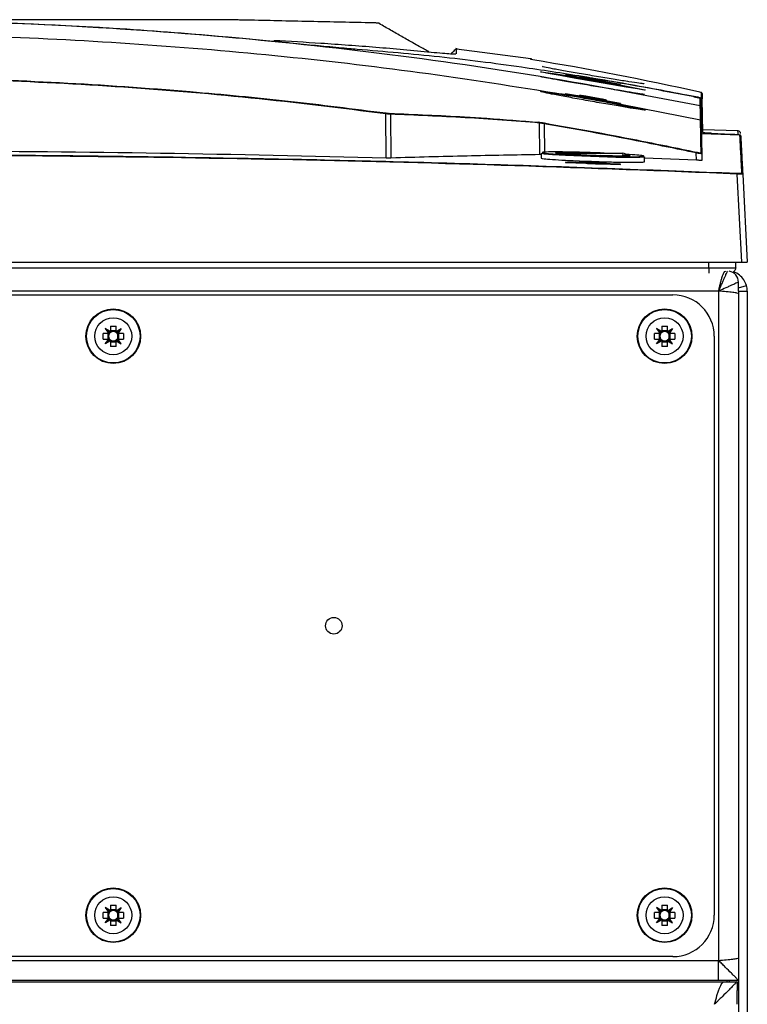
# Model space of a CAD drawing. Header units: millimetres. Extents: x 196 to 867, y -245 to 1107.
# Tile 15 of 79: x 605 to 649, y 134 to 194. Entities that reach past the tile are written whole.
import ezdxf

# ---------------------------------------------------------------- set-up
doc = ezdxf.new("R2010")
doc.units = ezdxf.units.MM

msp = doc.modelspace()

# ---------------------------------------------------------------- linework, layer by layer
at = {"color": 7, "linetype": 'Continuous', "lineweight": 25}
for p, q in [((635.919, 191.604), (631.412, 192.194)), ((631.416, 192.211), (631.416, 192.193)), ((631.416, 191.922), (631.416, 191.922)), ((635.921, 191.568), (635.92, 191.605)), ((636.503, 190.822), (636.512, 190.822)), ((639.237, 190.426), (638.004, 190.634)), ((638.004, 190.634), (638.004, 190.629)), ((638.004, 190.629), (639.237, 190.421)), ((638.862, 190.508), (638.862, 190.498)), ((638.862, 190.498), (640.479, 190.219)), ((640.103, 190.295), (639.237, 190.444)), ((639.237, 190.421), (639.237, 190.426)), ((641.337, 190.059), (640.103, 190.277)), ((640.103, 190.277), (640.103, 190.272)), ((640.103, 190.272), (641.337, 190.054)), ((640.479, 190.219), (640.479, 190.229)), ((641.337, 190.054), (641.337, 190.059)), ((641.772, 190.24), (641.561, 190.283)), ((638.004, 189.515), (639.237, 189.303)), ((638.004, 189.503), (638.004, 189.515)), ((639.237, 189.291), (638.004, 189.503)), ((638.862, 189.388), (638.862, 189.415)), ((640.479, 189.103), (638.862, 189.388)), ((639.237, 189.35), (639.237, 189.322)), ((640.103, 189.197), (639.237, 189.35)), ((639.237, 189.291), (639.237, 189.303)), ((646.271, 189.206), (646.265, 189.521)), ((640.103, 189.169), (640.103, 189.197)), ((640.103, 189.15), (641.337, 188.927)), ((640.103, 189.15), (640.103, 189.138)), ((641.337, 188.916), (640.103, 189.138)), ((640.479, 189.13), (640.479, 189.103)), ((641.337, 188.927), (641.337, 188.916)), ((641.458, 188.843), (646.175, 187.932)), ((646.16, 188.762), (646.16, 188.768)), ((646.214, 187.932), (646.192, 189.196)), ((646.2, 188.72), (646.2, 188.714)), ((646.307, 187.153), (646.271, 189.201)), ((627.173, 185.615), (627.147, 188.287)), ((627.432, 188.263), (627.459, 185.613)), ((646.233, 186.871), (646.208, 188.278)), ((636.458, 185.819), (636.439, 187.73)), ((646.175, 187.932), (646.175, 187.932)), ((646.215, 187.883), (646.215, 187.883)), ((648.556, 186.995), (646.228, 187.077)), ((648.441, 187.248), (646.304, 187.323)), ((648.603, 186.972), (648.603, 186.966)), ((636.545, 185.895), (636.713, 185.92)), ((636.545, 185.895), (636.545, 185.613)), ((637.688, 185.838), (637.682, 185.833)), ((637.868, 185.908), (641.473, 185.908)), ((645.923, 185.479), (645.916, 185.92)), ((646.25, 185.875), (646.257, 185.476)), ((639.237, 185.316), (638.004, 185.358)), ((638.004, 185.358), (638.004, 185.342)), ((638.004, 185.342), (639.237, 185.299)), ((638.862, 185.394), (638.862, 185.357)), ((638.862, 185.357), (640.479, 185.3)), ((639.237, 185.344), (639.237, 185.381)), ((640.103, 185.35), (639.237, 185.381)), ((639.237, 185.299), (639.237, 185.316)), ((640.103, 185.35), (640.103, 185.313)), ((641.337, 185.241), (640.103, 185.285)), ((640.103, 185.285), (640.103, 185.269)), ((640.103, 185.269), (641.337, 185.224)), ((640.479, 185.3), (640.479, 185.337)), ((641.337, 185.224), (641.337, 185.241)), ((642.795, 185.394), (642.795, 185.679)), ((645.923, 185.479), (642.795, 185.601)), ((648.671, 179.324), (648.392, 184.648)), ((648.725, 184.646), (649.004, 179.324)), ((539.337, 179.324), (648.671, 179.324)), ((648.301, 178.968), (648.314, 179.324)), ((541.337, 178.968), (646.67, 178.968)), ((648.47, 177.796), (648.47, 178.108)), ((647.27, 177.574), (540.737, 177.574)), ((647.27, 177.574), (647.27, 137.108)), ((648.47, 177.77), (648.955, 177.912)), ((648.47, 177.599), (648.47, 177.77)), ((648.47, 177.574), (649.004, 177.574)), ((648.47, 177.574), (648.47, 132.308)), ((649.004, 177.574), (649.004, 132.308)), ((543.504, 177.341), (644.504, 177.341)), ((610.394, 175.013), (610.054, 175.013)), ((610.054, 174.669), (610.054, 175.013)), ((610.499, 175.118), (610.189, 175.301)), ((610.189, 175.301), (610.394, 175.013)), ((610.443, 175.068), (610.189, 175.301)), ((610.343, 175.013), (610.343, 174.669)), ((610.394, 175.013), (610.396, 175.013)), ((610.499, 175.458), (610.842, 175.458)), ((610.499, 175.458), (610.499, 175.118)), ((610.842, 175.169), (610.499, 175.169)), ((610.499, 175.116), (610.499, 175.118)), ((610.842, 175.118), (610.842, 175.458)), ((610.842, 175.118), (611.152, 175.301)), ((610.842, 175.116), (610.842, 175.118)), ((610.898, 175.068), (611.152, 175.301)), ((610.947, 175.013), (610.945, 175.013)), ((611.152, 175.301), (610.947, 175.013)), ((611.287, 175.013), (610.947, 175.013)), ((610.998, 174.669), (610.998, 175.013)), ((611.287, 175.013), (611.287, 174.669)), ((643.727, 175.013), (643.387, 175.013)), ((643.387, 174.669), (643.387, 175.013)), ((643.832, 175.118), (643.522, 175.301)), ((643.522, 175.301), (643.727, 175.013)), ((643.776, 175.068), (643.522, 175.301)), ((643.676, 175.013), (643.676, 174.669)), ((643.727, 175.013), (643.729, 175.013)), ((643.832, 175.458), (644.175, 175.458)), ((643.832, 175.458), (643.832, 175.118)), ((644.175, 175.169), (643.832, 175.169)), ((643.832, 175.116), (643.832, 175.118)), ((644.175, 175.118), (644.175, 175.458)), ((644.175, 175.118), (644.486, 175.301)), ((644.175, 175.116), (644.175, 175.118)), ((644.232, 175.068), (644.486, 175.301)), ((644.281, 175.013), (644.279, 175.013)), ((644.486, 175.301), (644.281, 175.013)), ((644.62, 175.013), (644.281, 175.013)), ((644.332, 174.669), (644.332, 175.013)), ((644.62, 175.013), (644.62, 174.669)), ((610.054, 174.669), (610.394, 174.669)), ((610.189, 174.382), (610.394, 174.669)), ((610.443, 174.615), (610.189, 174.382)), ((610.499, 174.564), (610.189, 174.382)), ((610.394, 174.669), (610.396, 174.669)), ((610.499, 174.566), (610.499, 174.564)), ((610.499, 174.564), (610.499, 174.225)), ((610.499, 174.513), (610.842, 174.513)), ((610.842, 174.566), (610.842, 174.564)), ((610.842, 174.225), (610.842, 174.564)), ((610.842, 174.564), (611.152, 174.382)), ((610.898, 174.615), (611.152, 174.382)), ((610.947, 174.669), (610.945, 174.669)), ((611.152, 174.382), (610.947, 174.669)), ((610.947, 174.669), (611.287, 174.669)), ((643.387, 174.669), (643.727, 174.669)), ((643.522, 174.382), (643.727, 174.669)), ((643.776, 174.615), (643.522, 174.382)), ((643.832, 174.564), (643.522, 174.382)), ((643.727, 174.669), (643.729, 174.669)), ((643.832, 174.566), (643.832, 174.564)), ((643.832, 174.564), (643.832, 174.225)), ((643.832, 174.513), (644.175, 174.513)), ((644.175, 174.566), (644.175, 174.564)), ((644.175, 174.225), (644.175, 174.564)), ((644.175, 174.564), (644.486, 174.382)), ((644.232, 174.615), (644.486, 174.382)), ((644.281, 174.669), (644.279, 174.669)), ((644.486, 174.382), (644.281, 174.669)), ((644.281, 174.669), (644.62, 174.669)), ((647.004, 174.841), (647.004, 139.841)), ((610.842, 174.225), (610.499, 174.225)), ((644.175, 174.225), (643.832, 174.225)), ((610.394, 140.013), (610.054, 140.013)), ((610.054, 139.669), (610.054, 140.013)), ((610.499, 140.118), (610.189, 140.301)), ((610.189, 140.301), (610.394, 140.013)), ((610.443, 140.068), (610.189, 140.301)), ((610.343, 140.013), (610.343, 139.669)), ((610.394, 140.013), (610.396, 140.013)), ((610.499, 140.458), (610.842, 140.458)), ((610.499, 140.458), (610.499, 140.118)), ((610.842, 140.169), (610.499, 140.169)), ((610.499, 140.116), (610.499, 140.118)), ((610.842, 140.118), (610.842, 140.458)), ((610.842, 140.118), (611.152, 140.301)), ((610.842, 140.116), (610.842, 140.118)), ((610.898, 140.068), (611.152, 140.301)), ((610.947, 140.013), (610.945, 140.013)), ((611.152, 140.301), (610.947, 140.013)), ((611.287, 140.013), (610.947, 140.013)), ((610.998, 139.669), (610.998, 140.013)), ((611.287, 140.013), (611.287, 139.669)), ((643.727, 140.013), (643.387, 140.013)), ((643.387, 139.669), (643.387, 140.013)), ((643.832, 140.118), (643.522, 140.301)), ((643.522, 140.301), (643.727, 140.013)), ((643.776, 140.068), (643.522, 140.301)), ((643.676, 140.013), (643.676, 139.669)), ((643.727, 140.013), (643.729, 140.013)), ((643.832, 140.458), (644.175, 140.458)), ((643.832, 140.458), (643.832, 140.118)), ((644.175, 140.169), (643.832, 140.169)), ((643.832, 140.116), (643.832, 140.118)), ((644.175, 140.118), (644.175, 140.458)), ((644.175, 140.118), (644.486, 140.301)), ((644.175, 140.116), (644.175, 140.118)), ((644.232, 140.068), (644.486, 140.301)), ((644.281, 140.013), (644.279, 140.013)), ((644.486, 140.301), (644.281, 140.013)), ((644.62, 140.013), (644.281, 140.013)), ((644.332, 139.669), (644.332, 140.013)), ((644.62, 140.013), (644.62, 139.669)), ((610.054, 139.669), (610.394, 139.669)), ((610.189, 139.382), (610.394, 139.669)), ((610.443, 139.615), (610.189, 139.382)), ((610.499, 139.564), (610.189, 139.382)), ((610.394, 139.669), (610.396, 139.669)), ((610.499, 139.566), (610.499, 139.564)), ((610.499, 139.564), (610.499, 139.225)), ((610.499, 139.513), (610.842, 139.513)), ((610.842, 139.566), (610.842, 139.564)), ((610.842, 139.225), (610.842, 139.564)), ((610.842, 139.564), (611.152, 139.382)), ((610.898, 139.615), (611.152, 139.382)), ((610.947, 139.669), (610.945, 139.669)), ((611.152, 139.382), (610.947, 139.669)), ((610.947, 139.669), (611.287, 139.669)), ((643.387, 139.669), (643.727, 139.669)), ((643.522, 139.382), (643.727, 139.669)), ((643.776, 139.615), (643.522, 139.382)), ((643.832, 139.564), (643.522, 139.382)), ((643.727, 139.669), (643.729, 139.669)), ((643.832, 139.566), (643.832, 139.564)), ((643.832, 139.564), (643.832, 139.225)), ((643.832, 139.513), (644.175, 139.513)), ((644.175, 139.566), (644.175, 139.564)), ((644.175, 139.225), (644.175, 139.564)), ((644.175, 139.564), (644.486, 139.382)), ((644.232, 139.615), (644.486, 139.382)), ((644.281, 139.669), (644.279, 139.669)), ((644.486, 139.382), (644.281, 139.669)), ((644.281, 139.669), (644.62, 139.669)), ((610.842, 139.225), (610.499, 139.225)), ((644.175, 139.225), (643.832, 139.225)), ((540.737, 137.108), (647.27, 137.108)), ((644.504, 137.341), (543.504, 137.341)), ((647.27, 135.908), (647.27, 137.108)), ((540.39, 135.824), (647.618, 135.824)), ((540.737, 135.908), (647.27, 135.908)), ((647.27, 135.908), (648.47, 135.908)), ((647.618, 135.824), (648.387, 135.824)), ((647.937, 135.824), (647.937, 135.908)), ((648.387, 135.824), (648.387, 135.291)), ((648.387, 134.458), (648.387, 135.291))]:
    msp.add_line(p, q, dxfattribs=at)
at = {"color": 8, "linetype": 'Continuous', "lineweight": 25}
for p, q in [((646.271, 189.201), (645.768, 189.298)), ((646.208, 188.287), (646.214, 187.942)), ((636.725, 187.684), (636.742, 185.922)), ((646.215, 187.883), (646.215, 187.883)), ((646.67, 178.968), (646.67, 179.324)), ((647.77, 135.908), (647.77, 135.824))]:
    msp.add_line(p, q, dxfattribs=at)
at = {"color": 7, "linetype": 'Continuous', "lineweight": 25, "flags": 128}
for points in [[(636.528, 190.823), (636.83, 190.786), (637.443, 190.696), (638.304, 190.56), (639.327, 190.39), (640.399, 190.203), (641.396, 190.02), (642.195, 189.867), (642.698, 189.762), (642.838, 189.728), (642.772, 189.726), (642.369, 189.787), (641.674, 189.903), (640.753, 190.062), (639.699, 190.244), (638.634, 190.43), (637.686, 190.597), (636.972, 190.725), (636.574, 190.802), (636.503, 190.822), (636.503, 190.822)], [(642.627, 185.711), (642.778, 185.689), (642.779, 185.669), (642.496, 185.648), (641.896, 185.643), (641.045, 185.655), (640.04, 185.681), (638.993, 185.719), (638.021, 185.764), (637.235, 185.812), (636.724, 185.857), (636.545, 185.895), (636.545, 185.895)]]:
    msp.add_lwpolyline(points, dxfattribs=at)
at = {"color": 7, "linetype": 'Continuous', "lineweight": 25}
for centre, radius in [((610.67, 174.841), 1.65), ((610.67, 174.841), 1.617), ((644.004, 174.841), 1.65), ((644.004, 174.841), 1.617), ((610.67, 174.841), 1.117), ((644.004, 174.841), 1.117), ((624.004, 157.341), 0.5), ((610.67, 139.841), 1.65), ((610.67, 139.841), 1.617), ((644.004, 139.841), 1.65), ((644.004, 139.841), 1.617), ((610.67, 139.841), 1.117), ((644.004, 139.841), 1.117)]:
    msp.add_circle(centre, radius, dxfattribs=at)
for centre, radius, start, end in [((635.913, 191.569), 0.05, 1, 77.88989), ((646.215, 189.52), 0.05, 1.00398, 79.07184), ((646.142, 189.195), 0.05, 1.00005, 78.90535), ((646.15, 188.713), 0.05, 1.00485, 78.53367), ((633.137, 187.497), 6.042, 172.02529, 172.49036), ((627.385, 188.265), 0.0475, 357.01508, 76.26161), ((636.392, 187.734), 0.047, 356.24688, 74.6182), ((641.269, 186.913), 4.61, 169.76894, 170.37889), ((648.43, 187.085), 0.167, 3.00711, 84.45377), ((648.553, 186.971), 0.05, 0.0936, 84.62673), ((637.868, 185.641), 0.267, 90, 119.16277), ((641.473, 185.641), 0.267, 21.54885, 90), ((649.64, 185.142), 3.804, 167.46055, 168.19968), ((646.2, 185.875), 0.0499, 1.02973, 78.04585), ((654.123, 184.418), 5.736, 177.2273, 177.70035), ((648.675, 184.643), 0.05, 3.01535, 87.60697), ((647.804, 178.108), 0.667, 360, 81.56775), ((647.804, 177.574), 0.667, 0, 2.1473), ((647.804, 177.574), 1.2, 0, 16.334), ((644.504, 174.841), 2.5, 0, 90), ((610.67, 174.841), 0.284, 142.7589, 217.2411), ((610.67, 174.841), 0.284, 127.2411, 142.7589), ((610.67, 174.841), 0.284, 52.7589, 127.2411), ((610.67, 174.841), 0.284, 37.2411, 52.7589), ((610.67, 174.841), 0.284, 322.7589, 37.2411), ((644.004, 174.841), 0.284, 142.7589, 217.2411), ((644.004, 174.841), 0.284, 127.2411, 142.7589), ((644.004, 174.841), 0.284, 52.7589, 127.2411), ((644.004, 174.841), 0.284, 37.2411, 52.7589), ((644.004, 174.841), 0.284, 322.7589, 37.2411), ((610.67, 174.841), 0.284, 217.2411, 232.7589), ((610.67, 174.841), 0.284, 232.7589, 307.2411), ((610.67, 174.841), 0.284, 307.2411, 322.7589), ((644.004, 174.841), 0.284, 217.2411, 232.7589), ((644.004, 174.841), 0.284, 232.7589, 307.2411), ((644.004, 174.841), 0.284, 307.2411, 322.7589), ((610.67, 139.841), 0.284, 142.7589, 217.2411), ((610.67, 139.841), 0.284, 127.2411, 142.7589), ((610.67, 139.841), 0.284, 52.7589, 127.2411), ((610.67, 139.841), 0.284, 37.2411, 52.7589), ((610.67, 139.841), 0.284, 322.7589, 37.2411), ((644.004, 139.841), 0.284, 142.7589, 217.2411), ((644.004, 139.841), 0.284, 127.2411, 142.7589), ((644.004, 139.841), 0.284, 52.7589, 127.2411), ((644.004, 139.841), 0.284, 37.2411, 52.7589), ((644.004, 139.841), 0.284, 322.7589, 37.2411), ((610.67, 139.841), 0.284, 217.2411, 232.7589), ((610.67, 139.841), 0.284, 232.7589, 307.2411), ((610.67, 139.841), 0.284, 307.2411, 322.7589), ((644.004, 139.841), 0.284, 217.2411, 232.7589), ((644.004, 139.841), 0.284, 232.7589, 307.2411), ((644.004, 139.841), 0.284, 307.2411, 322.7589), ((644.504, 139.841), 2.5, 270, 0)]:
    msp.add_arc(centre, radius, start, end, dxfattribs=at)
for centre, major_axis, start_param, end_param in [((610.66, 174.834), (0.26, 0.185), 1.700326, 1.927168), ((610.677, 174.852), (0.162, 0.274), 1.127005, 1.359994), ((610.664, 174.852), (-0.162, 0.274), 4.923191, 5.15618), ((610.681, 174.834), (0.26, -0.185), 1.214424, 1.441266), ((643.993, 174.834), (0.26, 0.185), 1.700326, 1.927168), ((644.01, 174.852), (0.162, 0.274), 1.127005, 1.359994), ((643.997, 174.852), (-0.162, 0.274), 4.923191, 5.15618), ((644.014, 174.834), (0.26, -0.185), 1.214424, 1.441266), ((610.66, 174.849), (0.26, -0.185), 4.356017, 4.582859), ((610.677, 174.83), (-0.162, 0.274), 1.781599, 2.014588), ((610.664, 174.83), (0.162, 0.274), 4.268598, 4.501587), ((610.681, 174.849), (0.26, 0.185), 4.841919, 5.068761), ((643.993, 174.849), (0.26, -0.185), 4.356017, 4.582859), ((644.01, 174.83), (-0.162, 0.274), 1.781599, 2.014588), ((643.997, 174.83), (0.162, 0.274), 4.268598, 4.501587), ((644.014, 174.849), (0.26, 0.185), 4.841919, 5.068761), ((610.66, 139.834), (0.26, 0.185), 1.700326, 1.927168), ((610.677, 139.852), (0.162, 0.274), 1.127005, 1.359994), ((610.664, 139.852), (-0.162, 0.274), 4.923191, 5.15618), ((610.681, 139.834), (0.26, -0.185), 1.214424, 1.441266), ((643.993, 139.834), (0.26, 0.185), 1.700326, 1.927168), ((644.01, 139.852), (0.162, 0.274), 1.127005, 1.359994), ((643.997, 139.852), (-0.162, 0.274), 4.923191, 5.15618), ((644.014, 139.834), (0.26, -0.185), 1.214424, 1.441266), ((610.66, 139.849), (0.26, -0.185), 4.356017, 4.582859), ((610.677, 139.83), (-0.162, 0.274), 1.781599, 2.014588), ((610.664, 139.83), (0.162, 0.274), 4.268598, 4.501587), ((610.681, 139.849), (0.26, 0.185), 4.841919, 5.068761), ((643.993, 139.849), (0.26, -0.185), 4.356017, 4.582859), ((644.01, 139.83), (-0.162, 0.274), 1.781599, 2.014588), ((643.997, 139.83), (0.162, 0.274), 4.268598, 4.501587), ((644.014, 139.849), (0.26, 0.185), 4.841919, 5.068761)]:
    msp.add_ellipse(centre, major_axis=major_axis, ratio=0.999185, start_param=start_param, end_param=end_param, dxfattribs=at)
for points, knots in [([(646.16, 188.768), (642.721, 189.423), (635.849, 190.733), (625.453, 192.161), (615.013, 193.202), (604.531, 193.821), (594.027, 194.029), (583.521, 193.822), (573.032, 193.205), (562.577, 192.164), (552.166, 190.735), (545.288, 189.424), (541.847, 188.768)], [0, 0, 0, 0, 0.100013, 0.199862, 0.299712, 0.399716, 0.499806, 0.599806, 0.69988, 0.799952, 0.89994, 1, 1, 1, 1]), ([(620.538, 192.642), (618.345, 192.846), (613.959, 193.253), (607.357, 193.657), (600.743, 193.909), (594.105, 193.993), (587.454, 193.914), (580.787, 193.664), (574.122, 193.26), (569.687, 192.848), (567.469, 192.642)], [0, 0, 0, 0, 0.124304, 0.248608, 0.373221, 0.497834, 0.623218, 0.748601, 0.874301, 1, 1, 1, 1]), ([(626.75, 193.738), (626.75, 193.745), (626.75, 193.752), (626.75, 193.762), (626.736, 193.765), (626.697, 193.769), (626.643, 193.772), (626.577, 193.776), (626.497, 193.779), (626.4, 193.782), (626.282, 193.786), (626.182, 193.788), (625.507, 193.802), (624.246, 193.83), (622.307, 193.871), (620.376, 193.913), (619.131, 193.939), (618.426, 193.955), (618.231, 193.958), (617.93, 193.962), (617.616, 193.966), (617.283, 193.969), (616.922, 193.972), (616.59, 193.974), (616.292, 193.975), (616.048, 193.975), (615.77, 193.976), (615.55, 193.976), (612.083, 193.976), (605.114, 193.976), (597.76, 193.976), (594.083, 193.976)], [0.5748633, 0.5748633, 0.5748633, 0.5748633, 0.5840707, 0.5840707, 0.5866513, 0.5892319, 0.5918126, 0.5943932, 0.5969738, 0.5995544, 0.6021351, 0.6047157, 0.6047157, 0.6313328, 0.6579499, 0.6845671, 0.7111842, 0.7111842, 0.715513, 0.7198419, 0.7241707, 0.7284995, 0.7328284, 0.7371572, 0.7393216, 0.741486, 0.7436504, 0.7458148, 0.7458148, 0.8007035, 0.8555921, 0.8555921, 0.8555921, 0.8555921]), ([(629.756, 192.031), (629.664, 192.081), (629.395, 192.23), (628.867, 192.525), (628.164, 192.925), (627.453, 193.333), (626.979, 193.606), (626.75, 193.738)], [0, 0, 0, 0, 0.141405, 0.41513, 0.634259, 0.823099, 1, 1, 1, 1]), ([(550.107, 189.47), (553.011, 189.931), (558.82, 190.853), (567.589, 191.86), (576.385, 192.594), (585.202, 193.03), (594.026, 193.175), (602.851, 193.028), (611.663, 192.591), (620.447, 191.857), (629.201, 190.851), (635, 189.931), (637.9, 189.47)], [0, 0, 0, 0, 0.100003, 0.200035, 0.300159, 0.400217, 0.50023, 0.600324, 0.700383, 0.800282, 0.900117, 1, 1, 1, 1]), ([(625.416, 192.183), (625.26, 192.195), (624.951, 192.219), (624.332, 192.273), (623.647, 192.337), (622.913, 192.407), (622.175, 192.479), (621.373, 192.558), (620.817, 192.614), (620.538, 192.642)], [0, 0, 0, 0, 0.167341, 0.333332, 0.499033, 0.62404, 0.7489, 0.874455, 1, 1, 1, 1]), ([(623.228, 192.561), (623.782, 192.525), (624.337, 192.486), (625.446, 192.405), (626, 192.362), (627.108, 192.272), (627.664, 192.224), (628.776, 192.125), (629.333, 192.073), (629.881, 192.02)], [0, 0, 0, 0, 0.25, 0.25, 0.5, 0.5, 0.75, 0.75, 1, 1, 1, 1]), ([(631.411, 192.245), (631.387, 192.217), (631.335, 192.159), (631.24, 192.057), (631.16, 191.975), (631.105, 191.927), (631.093, 191.917)], [0, 0, 0, 0, 0.288961, 0.617651, 0.917872, 1, 1, 1, 1]), ([(631.416, 191.922), (631.416, 191.968), (631.416, 192.106), (631.416, 192.204), (631.416, 192.255), (631.416, 192.244), (631.416, 192.24)], [0, 0, 0, 0, 0.227925, 0.683777, 0.911702, 1, 1, 1, 1]), ([(639.044, 190.537), (637.813, 190.731), (634.927, 191.187), (630.384, 191.758), (627.072, 192.041), (625.416, 192.183)], [0, 0, 0, 0, 0.2710402, 0.6355193, 1, 1, 1, 1]), ([(629.881, 192.02), (630.123, 191.997), (630.608, 191.95), (631.069, 191.916), (631.334, 191.904), (631.367, 191.913), (631.379, 191.916)], [0, 0, 0, 0, 0.289027, 0.578407, 0.841226, 1, 1, 1, 1]), ([(642.748, 190.116), (642.75, 190.112), (642.76, 190.1), (642.488, 190.132), (641.887, 190.22), (641.028, 190.357), (640.016, 190.525), (638.956, 190.705), (637.975, 190.875), (637.185, 191.018), (636.769, 191.101), (636.59, 191.143), (636.626, 191.145), (636.639, 191.145)], [0, 0, 0, 0, 0.041014, 0.145604, 0.250596, 0.356469, 0.463843, 0.572801, 0.682121, 0.790784, 0.898277, 0.964977, 1, 1, 1, 1]), ([(560.854, 188.336), (563.627, 188.679), (569.175, 189.365), (577.536, 190.037), (585.913, 190.45), (591.586, 190.537), (594.793, 190.531), (596.526, 190.524), (600.819, 190.464), (607.421, 190.217), (614.672, 189.713), (621.251, 189.083), (625.186, 188.585), (627.154, 188.336)], [0, 0, 0, 0, 0.126067, 0.252205, 0.378345, 0.504414, 0.508137, 0.523031, 0.58261, 0.701837, 0.821064, 0.910532, 1, 1, 1, 1]), ([(627.147, 188.287), (624.428, 188.624), (618.99, 189.298), (610.785, 189.966), (602.552, 190.384), (594.261, 190.528), (585.932, 190.401), (577.565, 189.99), (569.2, 189.318), (563.64, 188.631), (560.861, 188.287)], [0, 0, 0, 0, 0.123626, 0.247252, 0.371417, 0.495583, 0.621405, 0.747227, 0.873614, 1, 1, 1, 1]), ([(636.577, 190.802), (636.56, 190.806), (636.532, 190.812), (636.517, 190.817), (636.519, 190.816), (636.52, 190.816)], [0, 0, 0, 0, 0.595569, 0.955737, 1, 1, 1, 1]), ([(642.779, 189.461), (642.782, 189.459), (642.795, 189.451), (642.55, 189.485), (641.964, 189.579), (641.111, 189.722), (640.094, 189.896), (639.018, 190.08), (638.009, 190.253), (637.199, 190.395), (636.651, 190.495), (636.581, 190.515), (636.545, 190.525)], [0, 0, 0, 0, 0.0319232, 0.1373178, 0.2426696, 0.3488644, 0.4567112, 0.5659493, 0.6757008, 0.784911, 0.8928411, 1, 1, 1, 1]), ([(639.264, 190.445), (639.205, 190.455), (639.068, 190.478), (638.927, 190.5), (638.867, 190.508), (638.863, 190.508), (638.862, 190.508)], [0, 0, 0, 0, 0.249768, 0.57792, 0.901469, 1, 1, 1, 1]), ([(646.151, 189.244), (644.973, 189.47), (643.005, 189.848), (640.633, 190.267), (639.442, 190.469), (639.044, 190.537)], [0, 0, 0, 0, 0.498279, 0.832309, 1, 1, 1, 1]), ([(639.237, 190.444), (639.244, 190.444), (639.253, 190.443), (639.308, 190.434), (639.376, 190.423), (639.466, 190.408), (639.573, 190.39), (639.693, 190.37), (639.84, 190.344), (639.961, 190.322), (640.034, 190.309), (640.088, 190.299), (640.098, 190.296), (640.103, 190.295)], [0, 0, 0, 0, 0.121721, 0.185183, 0.250264, 0.357879, 0.424822, 0.500395, 0.625164, 0.749947, 0.815837, 0.879534, 1, 1, 1, 1]), ([(640.103, 190.277), (640.07, 190.283), (640.004, 190.295), (639.855, 190.322), (639.687, 190.352), (639.515, 190.381), (639.362, 190.406), (639.276, 190.42), (639.242, 190.425), (639.237, 190.426)], [0, 0, 0, 0, 0.160988, 0.321906, 0.484483, 0.648444, 0.81229, 0.974569, 1, 1, 1, 1]), ([(639.237, 190.421), (639.271, 190.415), (639.337, 190.403), (639.486, 190.376), (639.654, 190.347), (639.825, 190.318), (639.979, 190.292), (640.065, 190.278), (640.099, 190.273), (640.103, 190.272)], [0, 0, 0, 0, 0.160919, 0.3217704, 0.4842551, 0.648172, 0.8120642, 0.9744357, 1, 1, 1, 1]), ([(640.479, 190.229), (640.47, 190.232), (640.452, 190.236), (640.318, 190.262), (640.178, 190.287), (640.107, 190.3)], [0, 0, 0, 0, 0.332557, 0.665024, 1, 1, 1, 1]), ([(641.458, 188.843), (641.734, 188.787), (642.287, 188.674), (642.769, 188.559), (642.913, 188.506), (642.693, 188.521), (642.146, 188.601), (641.328, 188.735), (640.321, 188.908), (639.231, 189.101), (638.183, 189.291), (637.306, 189.456), (636.706, 189.578), (636.451, 189.645), (636.559, 189.653), (637.011, 189.601), (637.538, 189.525), (637.862, 189.476), (637.9, 189.47)], [0, 0, 0, 0, 0.066621, 0.133272, 0.199094, 0.264013, 0.328703, 0.393922, 0.460152, 0.527401, 0.595215, 0.662919, 0.729933, 0.79601, 0.861294, 0.926213, 0.991316, 1, 1, 1, 1]), ([(637.92, 189.42), (637.648, 189.462), (637.343, 189.508), (636.915, 189.566), (636.778, 189.581), (636.657, 189.593)], [0, 0, 0, 0, 0.473569, 0.531975, 1, 1, 1, 1]), ([(637.9, 189.47), (637.9, 189.47), (638.198, 189.425), (638.866, 189.318), (639.955, 189.129), (640.838, 188.965), (641.31, 188.873), (641.458, 188.843), (641.458, 188.843)], [0, 0, 0, 0, 0.000005, 0.285079, 0.570059, 0.857551, 0.999995, 1, 1, 1, 1]), ([(641.421, 188.794), (641.27, 188.824), (640.816, 188.915), (639.943, 189.08), (638.861, 189.271), (638.234, 189.371), (637.92, 189.421)], [0, 0, 0, 0, 0.142456, 0.429964, 0.714946, 1, 1, 1, 1]), ([(638.862, 189.415), (638.871, 189.415), (638.889, 189.416), (639.022, 189.399), (639.162, 189.377), (639.232, 189.367)], [0, 0, 0, 0, 0.332908, 0.665775, 1, 1, 1, 1]), ([(639.237, 189.35), (639.244, 189.35), (639.253, 189.35), (639.308, 189.343), (639.377, 189.333), (639.469, 189.318), (639.576, 189.3), (639.694, 189.28), (639.84, 189.253), (639.961, 189.23), (640.034, 189.215), (640.089, 189.203), (640.098, 189.199), (640.103, 189.197)], [0, 0, 0, 0, 0.122426, 0.185621, 0.250027, 0.360798, 0.427016, 0.500327, 0.625054, 0.749707, 0.81637, 0.880365, 1, 1, 1, 1]), ([(639.237, 189.303), (639.27, 189.298), (639.336, 189.289), (639.485, 189.265), (639.651, 189.236), (639.822, 189.206), (639.976, 189.176), (640.064, 189.159), (640.098, 189.151), (640.103, 189.15)], [0, 0, 0, 0, 0.1595787, 0.319088, 0.4803403, 0.64371, 0.8080085, 0.9715693, 1, 1, 1, 1]), ([(640.103, 189.138), (640.071, 189.143), (640.005, 189.153), (639.856, 189.177), (639.69, 189.205), (639.519, 189.236), (639.364, 189.265), (639.277, 189.282), (639.243, 189.29), (639.237, 189.291)], [0, 0, 0, 0, 0.1596438, 0.3192159, 0.4805804, 0.644033, 0.8083095, 0.9717657, 1, 1, 1, 1]), ([(646.268, 189.382), (646.269, 189.34), (646.27, 189.286), (646.271, 189.225), (646.271, 189.212)], [0, 0, 0, 0, 0.777586, 1, 1, 1, 1]), ([(640.074, 189.219), (640.133, 189.207), (640.27, 189.181), (640.412, 189.15), (640.474, 189.134), (640.478, 189.131), (640.479, 189.13)], [0, 0, 0, 0, 0.246225, 0.575262, 0.899377, 1, 1, 1, 1]), ([(642.669, 188.516), (642.665, 188.517), (642.62, 188.535), (642.216, 188.629), (641.686, 188.739), (641.421, 188.794)], [0, 0, 0, 0, 0.039799, 0.519953, 1, 1, 1, 1]), ([(646.16, 188.768), (646.158, 188.87), (646.156, 189), (646.153, 189.16), (646.152, 189.225), (646.151, 189.242), (646.151, 189.244)], [0, 0, 0, 0, 0.387947, 0.49586, 0.927516, 1, 1, 1, 1]), ([(646.175, 187.932), (646.175, 187.932), (646.175, 187.936), (646.174, 187.953), (646.173, 188.02), (646.171, 188.149), (646.168, 188.339), (646.164, 188.549), (646.161, 188.691), (646.16, 188.762)], [0, 0, 0, 0, 0.0027475, 0.0137373, 0.0576968, 0.2335346, 0.4642793, 0.7321398, 1, 1, 1, 1]), ([(646.192, 189.196), (646.192, 189.155), (646.194, 189.087), (646.198, 188.822), (646.2, 188.72)], [0, 0, 0, 0, 0.612051, 1, 1, 1, 1]), ([(646.2, 188.714), (646.201, 188.643), (646.204, 188.501), (646.208, 188.281), (646.211, 188.074), (646.214, 187.94), (646.215, 187.883)], [0, 0, 0, 0, 0.26786, 0.535721, 0.803581, 1, 1, 1, 1]), ([(646.271, 189.212), (646.271, 189.226), (646.265, 189.238), (646.25, 189.254), (646.24, 189.259), (646.23, 189.261)], [0, 0, 0, 0, 0.5, 0.5, 1, 1, 1, 1]), ([(627.432, 188.263), (627.41, 188.264), (627.366, 188.266), (627.264, 188.275), (627.187, 188.283), (627.147, 188.287)], [0, 0, 0, 0, 0.324484, 0.64862, 1, 1, 1, 1]), ([(627.154, 188.336), (627.187, 188.331), (627.253, 188.323), (627.339, 188.314), (627.377, 188.312), (627.396, 188.311)], [0, 0, 0, 0, 0.351769, 0.675855, 1, 1, 1, 1]), ([(627.396, 188.311), (628.898, 188.249), (630.852, 188.168), (633.855, 187.979), (635.356, 187.861), (636.404, 187.779)], [0, 0, 0, 0, 0.500229, 0.650652, 1, 1, 1, 1]), ([(636.439, 187.73), (634.939, 187.847), (631.936, 188.079), (628.934, 188.201), (627.432, 188.263)], [0, 0, 0, 0, 0.4997701, 1, 1, 1, 1]), ([(636.404, 187.779), (636.43, 187.776), (636.481, 187.771), (636.599, 187.755), (636.687, 187.74), (636.733, 187.732)], [0, 0, 0, 0, 0.323195, 0.646272, 1, 1, 1, 1]), ([(636.725, 187.684), (636.685, 187.692), (636.608, 187.706), (636.506, 187.723), (636.461, 187.728), (636.439, 187.73)], [0, 0, 0, 0, 0.354356, 0.677378, 1, 1, 1, 1]), ([(645.916, 185.92), (644.709, 186.171), (642.578, 186.612), (639.512, 187.194), (637.654, 187.521), (636.725, 187.684)], [0, 0, 0, 0, 0.39515, 0.697555, 1, 1, 1, 1]), ([(636.733, 187.732), (637.663, 187.569), (639.522, 187.243), (642.587, 186.661), (644.719, 186.219), (645.926, 185.968)], [0, 0, 0, 0, 0.302445, 0.604849, 1, 1, 1, 1]), ([(646.21, 185.923), (646.208, 186.065), (646.2, 186.488), (646.19, 187.079), (646.181, 187.598), (646.176, 187.834), (646.175, 187.932)], [0, 0, 0, 0, 0.155795, 0.467388, 0.779009, 1, 1, 1, 1]), ([(646.215, 187.883), (646.216, 187.786), (646.22, 187.55), (646.23, 187.031), (646.24, 186.44), (646.247, 186.017), (646.25, 185.875)], [0, 0, 0, 0, 0.220991, 0.532584, 0.844205, 1, 1, 1, 1]), ([(648.528, 186.996), (648.527, 186.997), (648.511, 187.01), (648.482, 187.018), (648.456, 187.02), (648.449, 187.021)], [0, 0, 0, 0, 0.079872, 0.747691, 1, 1, 1, 1]), ([(648.677, 184.693), (648.664, 184.943), (648.638, 185.443), (648.607, 186.025), (648.584, 186.478), (648.572, 186.696), (648.566, 186.806), (648.561, 186.904), (648.557, 186.99), (648.556, 186.996), (648.556, 186.996)], [0, 0, 0, 0, 0.187725, 0.375449, 0.563201, 0.750952, 0.762613, 0.809256, 0.99583, 1, 1, 1, 1]), ([(648.604, 186.955), (648.604, 186.954), (648.604, 186.952), (648.614, 186.758), (648.631, 186.432), (648.655, 185.977), (648.686, 185.395), (648.712, 184.896), (648.725, 184.646)], [0, 0, 0, 0, 0.132037, 0.322692, 0.492007, 0.661322, 0.830661, 1, 1, 1, 1]), ([(539.614, 184.695), (544.196, 184.874), (553.36, 185.231), (567.112, 185.581), (580.867, 185.796), (598.104, 185.879), (615.687, 185.703), (633.611, 185.268), (643.466, 184.886), (648.394, 184.695)], [0, 0, 0, 0, 0.126423, 0.252847, 0.37927, 0.505693, 0.728084, 0.864042, 1, 1, 1, 1]), ([(648.392, 184.648), (643.914, 184.822), (634.959, 185.172), (621.518, 185.52), (608.072, 185.738), (594.521, 185.814), (580.867, 185.749), (567.113, 185.534), (553.361, 185.183), (544.198, 184.826), (539.616, 184.648)], [0, 0, 0, 0, 0.12355, 0.247101, 0.370704, 0.494308, 0.620724, 0.747154, 0.87357, 1, 1, 1, 1]), ([(627.173, 185.615), (622.621, 185.718), (613.516, 185.924), (597.905, 186.065), (580.343, 186.031), (567.338, 185.754), (560.834, 185.615)], [0, 0, 0, 0, 0.205898, 0.411818, 0.705876, 1, 1, 1, 1]), ([(636.458, 185.819), (634.991, 185.793), (631.991, 185.74), (628.991, 185.656), (627.459, 185.613)], [0, 0, 0, 0, 0.4889593, 1, 1, 1, 1]), ([(636.545, 185.819), (636.542, 185.819), (636.504, 185.82), (636.48, 185.82), (636.458, 185.819)], [0, 0, 0, 0, 0.093256, 1, 1, 1, 1]), ([(640.35, 185.908), (640.241, 185.913), (639.804, 185.933), (638.974, 185.959), (638.006, 185.98), (637.226, 185.985), (636.699, 185.974), (636.631, 185.955), (636.597, 185.945)], [0, 0, 0, 0, 0.062604, 0.25029, 0.43788, 0.625506, 0.81328, 1, 1, 1, 1]), ([(636.597, 185.945), (636.597, 185.945), (636.597, 185.934), (636.716, 185.908), (637.06, 185.878), (637.491, 185.846), (638.019, 185.814), (638.992, 185.767), (640.043, 185.729), (641.051, 185.702), (641.904, 185.691), (642.506, 185.695), (642.753, 185.714), (642.754, 185.743), (642.49, 185.78), (642.075, 185.817), (641.718, 185.837), (641.648, 185.841)], [0, 0, 0, 0, 0.000567, 0.084821, 0.169073, 0.169166, 0.25345, 0.337662, 0.421786, 0.505845, 0.589889, 0.673966, 0.75804, 0.810898, 0.895208, 0.979528, 1, 1, 1, 1]), ([(640.423, 185.746), (640.179, 185.753), (639.687, 185.767), (638.921, 185.798), (638.242, 185.833), (637.723, 185.869), (637.424, 185.901), (637.378, 185.927), (637.59, 185.943), (638.037, 185.948), (638.667, 185.94), (639.404, 185.921), (639.901, 185.902), (640.144, 185.892)], [0, 0, 0, 0, 0.089784, 0.18126, 0.272871, 0.36428, 0.45577, 0.546992, 0.638328, 0.729524, 0.820904, 0.912302, 1, 1, 1, 1]), ([(637.793, 185.893), (637.748, 185.892), (637.646, 185.892), (637.616, 185.888), (637.6, 185.886)], [0, 0, 0, 0, 0.4401885, 1, 1, 1, 1]), ([(641.445, 185.821), (641.583, 185.809), (641.86, 185.785), (641.972, 185.757), (641.839, 185.738), (641.456, 185.731), (640.948, 185.735), (640.569, 185.743), (640.423, 185.746)], [0, 0, 0, 0, 0.178027, 0.356059, 0.53394, 0.71181, 0.889404, 1, 1, 1, 1]), ([(646.25, 185.875), (646.246, 185.874), (646.239, 185.873), (646.185, 185.878), (646.104, 185.889), (646.009, 185.904), (645.944, 185.915), (645.916, 185.92)], [0, 0, 0, 0, 0.2076985, 0.4153764, 0.6229854, 0.8337848, 1, 1, 1, 1]), ([(645.926, 185.968), (645.95, 185.963), (646.006, 185.952), (646.086, 185.937), (646.155, 185.926), (646.201, 185.92), (646.207, 185.922), (646.21, 185.923)], [0, 0, 0, 0, 0.166881, 0.378097, 0.585597, 0.792807, 1, 1, 1, 1]), ([(627.459, 185.613), (627.436, 185.613), (627.391, 185.612), (627.289, 185.613), (627.212, 185.614), (627.173, 185.615)], [0, 0, 0, 0, 0.327848, 0.655701, 1, 1, 1, 1]), ([(636.545, 185.613), (636.58, 185.601), (636.649, 185.577), (637.188, 185.529), (637.982, 185.48), (638.974, 185.433), (640.043, 185.394), (641.068, 185.366), (641.942, 185.354), (642.534, 185.36), (642.814, 185.375), (642.768, 185.391), (642.758, 185.394)], [0, 0, 0, 0, 0.107465, 0.214927, 0.322455, 0.430021, 0.537555, 0.644998, 0.75233, 0.859574, 0.966796, 1, 1, 1, 1]), ([(640.479, 185.337), (640.47, 185.34), (640.452, 185.347), (640.312, 185.359), (640.107, 185.373), (639.851, 185.385), (639.574, 185.395), (639.309, 185.402), (639.084, 185.405), (638.926, 185.403), (638.867, 185.398), (638.863, 185.395), (638.862, 185.394)], [0, 0, 0, 0, 0.107447, 0.214891, 0.322408, 0.429965, 0.537478, 0.644887, 0.752175, 0.859381, 0.966578, 1, 1, 1, 1]), ([(639.237, 185.381), (639.239, 185.382), (639.243, 185.383), (639.278, 185.386), (639.357, 185.387), (639.475, 185.385), (639.583, 185.382), (639.688, 185.379), (639.795, 185.375), (639.898, 185.37), (639.979, 185.365), (640.041, 185.36), (640.091, 185.355), (640.099, 185.352), (640.103, 185.35)], [0, 0, 0, 0, 0.065017, 0.128466, 0.250119, 0.371008, 0.434537, 0.499944, 0.602383, 0.670611, 0.750043, 0.825972, 0.893012, 1, 1, 1, 1]), ([(640.103, 185.285), (640.071, 185.288), (640.005, 185.293), (639.855, 185.302), (639.688, 185.309), (639.518, 185.314), (639.366, 185.317), (639.278, 185.317), (639.243, 185.316), (639.237, 185.316)], [0, 0, 0, 0, 0.161326, 0.322652, 0.483964, 0.64515, 0.806153, 0.966997, 1, 1, 1, 1]), ([(639.237, 185.299), (639.27, 185.297), (639.336, 185.291), (639.486, 185.283), (639.653, 185.276), (639.823, 185.271), (639.975, 185.268), (640.063, 185.268), (640.098, 185.269), (640.103, 185.269)], [0, 0, 0, 0, 0.161323, 0.322646, 0.483956, 0.645143, 0.80615, 0.966998, 1, 1, 1, 1]), ([(646.257, 185.476), (646.253, 185.475), (646.246, 185.473), (646.188, 185.472), (646.104, 185.473), (646.01, 185.476), (645.948, 185.478), (645.923, 185.479)], [0, 0, 0, 0, 0.214357, 0.428727, 0.642833, 0.856919, 1, 1, 1, 1]), ([(648.725, 184.646), (648.723, 184.645), (648.719, 184.644), (648.679, 184.643), (648.604, 184.643), (648.504, 184.645), (648.429, 184.647), (648.392, 184.648)], [0, 0, 0, 0, 0.144207, 0.357252, 0.570904, 0.785542, 1, 1, 1, 1]), ([(648.394, 184.695), (648.426, 184.694), (648.489, 184.691), (648.574, 184.689), (648.638, 184.689), (648.672, 184.691), (648.676, 184.692), (648.677, 184.693)], [0, 0, 0, 0, 0.2145567, 0.4291582, 0.6427231, 0.8557373, 1, 1, 1, 1]), ([(648.671, 179.324), (648.694, 179.324), (648.738, 179.324), (648.822, 179.324), (648.912, 179.324), (648.973, 179.324), (649, 179.324), (649.002, 179.324), (649.004, 179.324)], [0, 0, 0, 0, 0.130465, 0.257458, 0.5, 0.742532, 0.869528, 1, 1, 1, 1]), ([(647.647, 178.423), (647.66, 178.45), (647.671, 178.476), (647.693, 178.524), (647.703, 178.547), (647.732, 178.612), (647.749, 178.65), (647.775, 178.711), (647.786, 178.735), (647.8, 178.766), (647.804, 178.774), (647.804, 178.774)], [0, 0, 0, 0, 0.125, 0.125, 0.25, 0.25, 0.5, 0.5, 0.75, 0.75, 1, 1, 1, 1]), ([(648.301, 178.968), (648.298, 178.948), (648.287, 178.894), (648.239, 178.807), (648.187, 178.75), (648.157, 178.717)], [0, 0, 0, 0, 0.209181, 0.552297, 1, 1, 1, 1]), ([(648.955, 177.912), (648.908, 178.033), (648.813, 178.274), (648.532, 178.543), (648.301, 178.695), (648.166, 178.716), (648.157, 178.717)], [0, 0, 0, 0, 0.3258955, 0.651791, 0.9776866, 1, 1, 1, 1]), ([(648.47, 178.108), (648.47, 178.108), (648.462, 178.104), (648.428, 178.089), (648.404, 178.078), (648.339, 178.049), (648.299, 178.032), (648.208, 177.991), (648.157, 177.968), (648.044, 177.918), (647.982, 177.891), (647.853, 177.833), (647.786, 177.803), (647.573, 177.71), (647.421, 177.642), (647.27, 177.574)], [0, 0, 0, 0, 0.125, 0.125, 0.25, 0.25, 0.375, 0.375, 0.5, 0.5, 0.625, 0.625, 0.75, 0.75, 1, 1, 1, 1]), ([(648.47, 135.908), (648.47, 135.908), (648.459, 135.919), (648.426, 135.952), (648.412, 135.966), (648.381, 135.997), (648.364, 136.015), (648.324, 136.054), (648.303, 136.075), (648.257, 136.121), (648.233, 136.145), (648.158, 136.22), (648.103, 136.276), (647.928, 136.45), (647.803, 136.575), (647.606, 136.772), (647.539, 136.839), (647.439, 136.939), (647.405, 136.972), (647.338, 137.04), (647.304, 137.074), (647.27, 137.108)], [0, 0, 0, 0, 0.125, 0.125, 0.1875, 0.1875, 0.25, 0.25, 0.3125, 0.3125, 0.375, 0.375, 0.5, 0.5, 0.75, 0.75, 0.875, 0.875, 0.9375, 0.9375, 1, 1, 1, 1]), ([(648.387, 135.824), (648.387, 135.824), (648.374, 135.811), (648.336, 135.774), (648.321, 135.758), (648.286, 135.723), (648.265, 135.703), (648.221, 135.658), (648.196, 135.634), (648.145, 135.582), (648.117, 135.554), (648.031, 135.469), (647.968, 135.405), (647.77, 135.207), (647.627, 135.065), (647.402, 134.84), (647.327, 134.764), (647.212, 134.65), (647.174, 134.612), (647.097, 134.535), (647.059, 134.496), (647.02, 134.458)], [0, 0, 0, 0, 0.125, 0.125, 0.1875, 0.1875, 0.25, 0.25, 0.3125, 0.3125, 0.375, 0.375, 0.5, 0.5, 0.75, 0.75, 0.875, 0.875, 0.9375, 0.9375, 1, 1, 1, 1])]:
    msp.add_open_spline(points, degree=3, knots=knots, dxfattribs=at)
for points in [[(620.371, 192.728), (621.331, 192.678), (622.277, 192.623), (623.228, 192.561)], [(620.538, 192.635), (620.538, 192.637), (620.538, 192.641), (620.538, 192.641), (620.538, 192.642)], [(636.028, 191.549), (635.958, 191.561), (635.921, 191.567), (635.921, 191.568)], [(646.133, 189.593), (642.769, 190.347), (639.4, 190.997), (636.028, 191.549)], [(637.9, 189.47), (637.903, 189.469), (637.91, 189.466), (637.917, 189.455), (637.921, 189.439), (637.92, 189.427), (637.92, 189.421)], [(646.225, 189.569), (646.225, 189.571), (646.193, 189.58), (646.133, 189.593)], [(646.23, 189.261), (646.228, 189.381), (646.226, 189.483), (646.225, 189.569)], [(641.421, 188.794), (641.422, 188.797), (641.423, 188.804), (641.426, 188.814), (641.43, 188.823), (641.435, 188.831), (641.44, 188.837), (641.446, 188.841), (641.452, 188.843), (641.456, 188.843), (641.458, 188.843)], [(646.16, 188.768), (646.165, 188.766), (646.176, 188.763), (646.189, 188.751), (646.198, 188.737), (646.199, 188.725), (646.2, 188.72)], [(646.271, 189.212), (646.271, 189.208), (646.271, 189.204), (646.271, 189.201)], [(646.175, 187.932), (646.18, 187.93), (646.191, 187.927), (646.204, 187.915), (646.213, 187.9), (646.214, 187.889), (646.215, 187.883)], [(646.175, 187.932), (646.18, 187.93), (646.191, 187.927), (646.204, 187.915), (646.213, 187.9), (646.214, 187.889), (646.215, 187.883)], [(646.307, 187.153), (646.478, 187.146), (646.649, 187.139), (646.819, 187.132)], [(646.819, 187.088), (646.819, 187.103), (646.819, 187.118), (646.819, 187.132)], [(648.449, 187.021), (647.906, 187.043), (647.362, 187.066), (646.819, 187.088)], [(646.67, 178.968), (646.884, 178.968), (647.312, 178.968), (647.851, 178.968), (648.228, 178.968), (648.277, 178.968), (648.301, 178.968)], [(647.486, 178.423), (647.504, 178.478), (647.522, 178.528), (647.54, 178.571)], [(647.54, 178.571), (647.558, 178.615), (647.575, 178.653), (647.593, 178.683)], [(647.593, 178.683), (647.629, 178.743), (647.665, 178.774), (647.701, 178.774)], [(647.324, 177.808), (647.342, 177.885), (647.36, 177.961), (647.378, 178.034)], [(647.374, 177.808), (647.408, 177.885), (647.443, 177.96), (647.475, 178.034)], [(647.378, 178.034), (647.396, 178.106), (647.414, 178.175), (647.432, 178.24)], [(647.432, 178.24), (647.45, 178.306), (647.468, 178.367), (647.486, 178.423)], [(647.475, 178.034), (647.507, 178.105), (647.537, 178.175), (647.566, 178.24)], [(647.566, 178.24), (647.594, 178.305), (647.623, 178.366), (647.647, 178.423)], [(647.27, 177.574), (647.305, 177.653), (647.339, 177.731), (647.374, 177.808)], [(647.27, 177.574), (647.288, 177.653), (647.306, 177.731), (647.324, 177.808)], [(647.73, 177.533), (647.585, 177.547), (647.428, 177.561), (647.27, 177.574)], [(648.119, 177.491), (648.008, 177.505), (647.875, 177.519), (647.73, 177.533)], [(648.379, 177.449), (648.319, 177.463), (648.23, 177.477), (648.119, 177.491)], [(648.47, 177.408), (648.47, 177.422), (648.439, 177.436), (648.379, 177.449)], [(648.47, 177.77), (648.47, 177.778), (648.47, 177.787), (648.47, 177.796)], [(647.27, 137.108), (647.428, 137.122), (647.585, 137.136), (647.73, 137.149)], [(647.73, 137.149), (647.875, 137.163), (648.008, 137.177), (648.119, 137.191)], [(648.119, 137.191), (648.23, 137.205), (648.319, 137.219), (648.379, 137.233)], [(648.379, 137.233), (648.439, 137.247), (648.47, 137.261), (648.47, 137.274)], [(647.394, 135.593), (647.419, 135.643), (647.443, 135.686), (647.468, 135.72)], [(647.468, 135.72), (647.518, 135.789), (647.568, 135.824), (647.618, 135.824)], [(647.17, 134.981), (647.195, 135.063), (647.219, 135.142), (647.244, 135.216)], [(647.244, 135.216), (647.269, 135.291), (647.294, 135.36), (647.319, 135.424)], [(647.319, 135.424), (647.344, 135.487), (647.369, 135.544), (647.394, 135.593)], [(647.02, 134.458), (647.07, 134.637), (647.12, 134.815), (647.17, 134.981)]]:
    msp.add_open_spline(points, degree=3, dxfattribs=at)
at = {"color": 8, "linetype": 'Continuous', "lineweight": 25}
for points, knots in [([(639.036, 190.557), (639.756, 190.438), (641.862, 190.091), (644.258, 189.644), (645.934, 189.319), (646.23, 189.261)], [0, 0, 0, 0, 0.299173, 0.876066, 1, 1, 1, 1]), ([(646.265, 189.521), (646.266, 189.482), (646.267, 189.44), (646.268, 189.387), (646.268, 189.382)], [0, 0, 0, 0, 0.907601, 1, 1, 1, 1]), ([(648.449, 187.021), (648.444, 187.123), (648.436, 187.267), (648.439, 187.225), (648.439, 187.212)], [0, 0, 0, 0, 0.708838, 1, 1, 1, 1]), ([(646.67, 178.968), (646.67, 178.948), (646.67, 178.894), (646.67, 178.782), (646.67, 178.704), (646.67, 178.65)], [0, 0, 0, 0, 0.16127, 0.4258, 1, 1, 1, 1])]:
    msp.add_open_spline(points, degree=3, knots=knots, dxfattribs=at)

doc.saveas('drawing.dxf')
